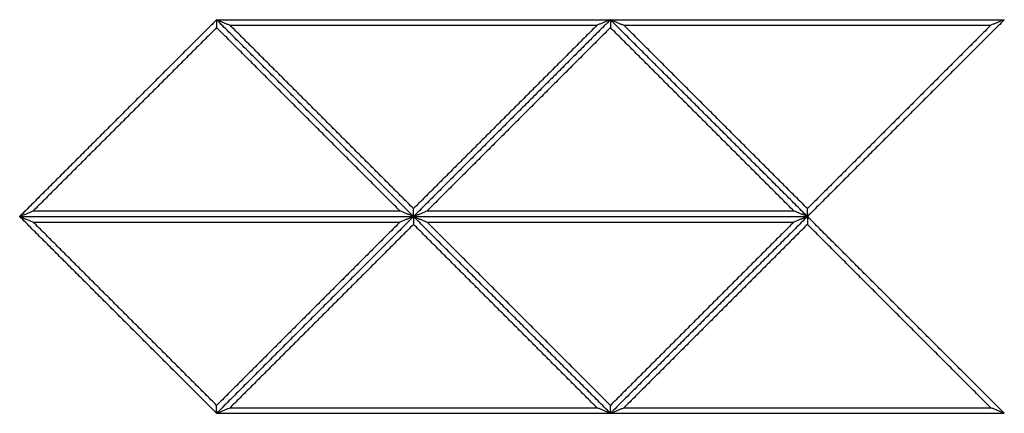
# Model space of a CAD drawing. Header units: millimetres. Extents: x 3058.1 to 3069.1, y 1872.4 to 1877.2.
# Tile 25 of 25: x 3067.6 to 3068.7, y 1875 to 1875.4. Entities that reach past the tile are written whole.
import ezdxf

# ---------------------------------------------------------------- set-up
doc = ezdxf.new("R2010")
doc.units = ezdxf.units.MM
doc.layers.add('Make2D$Visible$Curves', color=7, linetype='Continuous', true_color=0x000000)

# ---------------------------------------------------------------- blocks, each defined once
blk = doc.blocks.new('Akebia5')
at = {"layer": 'Make2D$Visible$Curves', "color": 18, "lineweight": -3, "true_color": 0x000000}
for points, degree in [([(3067.8169, 1875.4139), (3067.7108, 1875.3079), (3067.6047, 1875.2018)], 2), ([(3068.029, 1875.2018), (3067.9229, 1875.3079), (3067.8169, 1875.4139)], 2), ([(3067.8169, 1875.4139), (3068.029, 1875.4139), (3068.2411, 1875.4139)], 2), ([(3067.8169, 1875.4139), (3067.8174, 1875.4137), (3067.8185, 1875.4133), (3067.8201, 1875.4126), (3067.8217, 1875.4119), (3067.8233, 1875.4113), (3067.825, 1875.4106), (3067.8266, 1875.4099), (3067.8282, 1875.4093), (3067.8298, 1875.4086), (3067.8309, 1875.4081), (3067.8314, 1875.4079)], 3), ([(3068.029, 1875.2018), (3067.9229, 1875.3079), (3067.8169, 1875.4139)], 2), ([(3067.8169, 1875.4139), (3067.8169, 1875.4136), (3067.8169, 1875.413), (3067.8169, 1875.4121), (3067.8169, 1875.4111), (3067.8169, 1875.4102), (3067.8169, 1875.4092), (3067.8169, 1875.4083), (3067.8169, 1875.4073), (3067.8169, 1875.4064), (3067.8169, 1875.4057), (3067.8169, 1875.4054)], 3), ([(3068.029, 1875.2103), (3067.9302, 1875.3091), (3067.8314, 1875.4079)], 2), ([(3067.8314, 1875.4079), (3068.029, 1875.4079), (3068.2266, 1875.4079)], 2), ([(3068.2411, 1875.4139), (3068.1351, 1875.3079), (3068.029, 1875.2018)], 2), ([(3068.2411, 1875.4139), (3068.1351, 1875.3079), (3068.029, 1875.2018)], 2), ([(3068.2266, 1875.4079), (3068.1278, 1875.3091), (3068.029, 1875.2103)], 2), ([(3068.2411, 1875.4139), (3068.2406, 1875.4137), (3068.2395, 1875.4133), (3068.2379, 1875.4126), (3068.2363, 1875.4119), (3068.2347, 1875.4113), (3068.2331, 1875.4106), (3068.2314, 1875.4099), (3068.2298, 1875.4093), (3068.2282, 1875.4086), (3068.2271, 1875.4081), (3068.2266, 1875.4079)], 3), ([(3068.4533, 1875.2018), (3068.3472, 1875.3079), (3068.2411, 1875.4139)], 2), ([(3068.2411, 1875.4139), (3068.4533, 1875.4139), (3068.6654, 1875.4139)], 2), ([(3068.2411, 1875.4139), (3068.2417, 1875.4137), (3068.2428, 1875.4133), (3068.2444, 1875.4126), (3068.246, 1875.4119), (3068.2476, 1875.4113), (3068.2492, 1875.4106), (3068.2508, 1875.4099), (3068.2525, 1875.4093), (3068.2541, 1875.4086), (3068.2552, 1875.4081), (3068.2557, 1875.4079)], 3), ([(3068.4533, 1875.2018), (3068.3472, 1875.3079), (3068.2411, 1875.4139)], 2), ([(3068.2411, 1875.4139), (3068.2411, 1875.4136), (3068.2411, 1875.413), (3068.2411, 1875.4121), (3068.2411, 1875.4111), (3068.2411, 1875.4102), (3068.2411, 1875.4092), (3068.2411, 1875.4083), (3068.2411, 1875.4073), (3068.2411, 1875.4064), (3068.2411, 1875.4057), (3068.2411, 1875.4054)], 3), ([(3068.4533, 1875.2103), (3068.3545, 1875.3091), (3068.2557, 1875.4079)], 2), ([(3068.2557, 1875.4079), (3068.4533, 1875.4079), (3068.6508, 1875.4079)], 2), ([(3068.6654, 1875.4139), (3068.5593, 1875.3079), (3068.4533, 1875.2018)], 2), ([(3068.6508, 1875.4079), (3068.5521, 1875.3091), (3068.4533, 1875.2103)], 2), ([(3068.6654, 1875.4139), (3068.6649, 1875.4137), (3068.6638, 1875.4133), (3068.6622, 1875.4126), (3068.6606, 1875.4119), (3068.6589, 1875.4113), (3068.6573, 1875.4106), (3068.6557, 1875.4099), (3068.6541, 1875.4093), (3068.6525, 1875.4086), (3068.6514, 1875.4081), (3068.6508, 1875.4079)], 3), ([(3067.8169, 1875.4054), (3067.7181, 1875.3066), (3067.6193, 1875.2078)], 2), ([(3068.0144, 1875.2078), (3067.9157, 1875.3066), (3067.8169, 1875.4054)], 2), ([(3068.2411, 1875.4054), (3068.1424, 1875.3066), (3068.0436, 1875.2078)], 2), ([(3068.4387, 1875.2078), (3068.3399, 1875.3066), (3068.2411, 1875.4054)], 2), ([(3067.6047, 1875.2018), (3067.6053, 1875.202), (3067.6064, 1875.2025), (3067.608, 1875.2032), (3067.6096, 1875.2038), (3067.6112, 1875.2045), (3067.6128, 1875.2052), (3067.6145, 1875.2058), (3067.6161, 1875.2065), (3067.6177, 1875.2072), (3067.6188, 1875.2076), (3067.6193, 1875.2078)], 3), ([(3067.6193, 1875.2078), (3067.8169, 1875.2078), (3068.0144, 1875.2078)], 2), ([(3068.029, 1875.2018), (3068.0285, 1875.202), (3068.0274, 1875.2025), (3068.0258, 1875.2032), (3068.0242, 1875.2038), (3068.0225, 1875.2045), (3068.0209, 1875.2052), (3068.0193, 1875.2058), (3068.0177, 1875.2065), (3068.0161, 1875.2072), (3068.015, 1875.2076), (3068.0144, 1875.2078)], 3), ([(3068.029, 1875.2018), (3068.029, 1875.2021), (3068.029, 1875.2028), (3068.029, 1875.2037), (3068.029, 1875.2047), (3068.029, 1875.2056), (3068.029, 1875.2066), (3068.029, 1875.2075), (3068.029, 1875.2085), (3068.029, 1875.2094), (3068.029, 1875.21), (3068.029, 1875.2103)], 3), ([(3068.029, 1875.2018), (3068.0295, 1875.202), (3068.0306, 1875.2025), (3068.0322, 1875.2032), (3068.0339, 1875.2038), (3068.0355, 1875.2045), (3068.0371, 1875.2052), (3068.0387, 1875.2058), (3068.0403, 1875.2065), (3068.042, 1875.2072), (3068.043, 1875.2076), (3068.0436, 1875.2078)], 3), ([(3068.0436, 1875.2078), (3068.2411, 1875.2078), (3068.4387, 1875.2078)], 2), ([(3068.4533, 1875.2018), (3068.4527, 1875.202), (3068.4517, 1875.2025), (3068.45, 1875.2032), (3068.4484, 1875.2038), (3068.4468, 1875.2045), (3068.4452, 1875.2052), (3068.4436, 1875.2058), (3068.4419, 1875.2065), (3068.4403, 1875.2072), (3068.4393, 1875.2076), (3068.4387, 1875.2078)], 3), ([(3068.4533, 1875.2018), (3068.4533, 1875.2021), (3068.4533, 1875.2028), (3068.4533, 1875.2037), (3068.4533, 1875.2047), (3068.4533, 1875.2056), (3068.4533, 1875.2066), (3068.4533, 1875.2075), (3068.4533, 1875.2085), (3068.4533, 1875.2094), (3068.4533, 1875.21), (3068.4533, 1875.2103)], 3), ([(3067.8169, 1874.9897), (3067.7108, 1875.0958), (3067.6047, 1875.2018)], 2), ([(3067.6047, 1875.2018), (3067.8169, 1875.2018), (3068.029, 1875.2018)], 2), ([(3067.6047, 1875.2018), (3067.6053, 1875.2016), (3067.6064, 1875.2011), (3067.608, 1875.2005), (3067.6096, 1875.1998), (3067.6112, 1875.1991), (3067.6128, 1875.1985), (3067.6145, 1875.1978), (3067.6161, 1875.1971), (3067.6177, 1875.1965), (3067.6188, 1875.196), (3067.6193, 1875.1958)], 3), ([(3067.6047, 1875.2018), (3067.8169, 1875.2018), (3068.029, 1875.2018)], 2), ([(3067.8169, 1874.9982), (3067.7181, 1875.097), (3067.6193, 1875.1958)], 2), ([(3067.6193, 1875.1958), (3067.8169, 1875.1958), (3068.0144, 1875.1958)], 2), ([(3068.029, 1875.2018), (3067.9229, 1875.0958), (3067.8169, 1874.9897)], 2), ([(3068.029, 1875.2018), (3067.9229, 1875.0958), (3067.8169, 1874.9897)], 2), ([(3068.0144, 1875.1958), (3067.9157, 1875.097), (3067.8169, 1874.9982)], 2), ([(3068.029, 1875.2018), (3068.0285, 1875.2016), (3068.0274, 1875.2011), (3068.0258, 1875.2005), (3068.0242, 1875.1998), (3068.0225, 1875.1991), (3068.0209, 1875.1985), (3068.0193, 1875.1978), (3068.0177, 1875.1971), (3068.0161, 1875.1965), (3068.015, 1875.196), (3068.0144, 1875.1958)], 3), ([(3068.2411, 1874.9897), (3068.1351, 1875.0958), (3068.029, 1875.2018)], 2), ([(3068.029, 1875.2018), (3068.2411, 1875.2018), (3068.4533, 1875.2018)], 2), ([(3068.029, 1875.2018), (3068.0295, 1875.2016), (3068.0306, 1875.2011), (3068.0322, 1875.2005), (3068.0339, 1875.1998), (3068.0355, 1875.1991), (3068.0371, 1875.1985), (3068.0387, 1875.1978), (3068.0403, 1875.1971), (3068.042, 1875.1965), (3068.043, 1875.196), (3068.0436, 1875.1958)], 3), ([(3068.029, 1875.2018), (3068.2411, 1875.2018), (3068.4533, 1875.2018)], 2), ([(3068.2411, 1874.9897), (3068.1351, 1875.0958), (3068.029, 1875.2018)], 2), ([(3068.029, 1875.2018), (3068.029, 1875.2015), (3068.029, 1875.2009), (3068.029, 1875.1999), (3068.029, 1875.199), (3068.029, 1875.198), (3068.029, 1875.1971), (3068.029, 1875.1961), (3068.029, 1875.1952), (3068.029, 1875.1942), (3068.029, 1875.1936), (3068.029, 1875.1933)], 3), ([(3068.2411, 1874.9982), (3068.1424, 1875.097), (3068.0436, 1875.1958)], 2), ([(3068.0436, 1875.1958), (3068.2411, 1875.1958), (3068.4387, 1875.1958)], 2), ([(3068.4533, 1875.2018), (3068.3472, 1875.0958), (3068.2411, 1874.9897)], 2), ([(3068.4533, 1875.2018), (3068.3472, 1875.0958), (3068.2411, 1874.9897)], 2), ([(3068.4387, 1875.1958), (3068.3399, 1875.097), (3068.2411, 1874.9982)], 2), ([(3068.4533, 1875.2018), (3068.4527, 1875.2016), (3068.4517, 1875.2011), (3068.45, 1875.2005), (3068.4484, 1875.1998), (3068.4468, 1875.1991), (3068.4452, 1875.1985), (3068.4436, 1875.1978), (3068.4419, 1875.1971), (3068.4403, 1875.1965), (3068.4393, 1875.196), (3068.4387, 1875.1958)], 3), ([(3068.6654, 1874.9897), (3068.5593, 1875.0958), (3068.4533, 1875.2018)], 2), ([(3068.4533, 1875.2018), (3068.4533, 1875.2015), (3068.4533, 1875.2009), (3068.4533, 1875.1999), (3068.4533, 1875.199), (3068.4533, 1875.198), (3068.4533, 1875.1971), (3068.4533, 1875.1961), (3068.4533, 1875.1952), (3068.4533, 1875.1942), (3068.4533, 1875.1936), (3068.4533, 1875.1933)], 3), ([(3068.029, 1875.1933), (3067.9302, 1875.0945), (3067.8314, 1874.9957)], 2), ([(3068.2266, 1874.9957), (3068.1278, 1875.0945), (3068.029, 1875.1933)], 2), ([(3068.4533, 1875.1933), (3068.3545, 1875.0945), (3068.2557, 1874.9957)], 2), ([(3068.6508, 1874.9957), (3068.5521, 1875.0945), (3068.4533, 1875.1933)], 2), ([(3067.8169, 1874.9897), (3067.8169, 1874.99), (3067.8169, 1874.9906), (3067.8169, 1874.9916), (3067.8169, 1874.9925), (3067.8169, 1874.9935), (3067.8169, 1874.9944), (3067.8169, 1874.9954), (3067.8169, 1874.9963), (3067.8169, 1874.9973), (3067.8169, 1874.9979), (3067.8169, 1874.9982)], 3), ([(3067.8169, 1874.9897), (3067.8174, 1874.9899), (3067.8185, 1874.9904), (3067.8201, 1874.991), (3067.8217, 1874.9917), (3067.8233, 1874.9924), (3067.825, 1874.993), (3067.8266, 1874.9937), (3067.8282, 1874.9944), (3067.8298, 1874.995), (3067.8309, 1874.9955), (3067.8314, 1874.9957)], 3), ([(3067.8314, 1874.9957), (3068.029, 1874.9957), (3068.2266, 1874.9957)], 2), ([(3068.2411, 1874.9897), (3068.2406, 1874.9899), (3068.2395, 1874.9904), (3068.2379, 1874.991), (3068.2363, 1874.9917), (3068.2347, 1874.9924), (3068.2331, 1874.993), (3068.2314, 1874.9937), (3068.2298, 1874.9944), (3068.2282, 1874.995), (3068.2271, 1874.9955), (3068.2266, 1874.9957)], 3), ([(3068.2411, 1874.9897), (3068.2411, 1874.99), (3068.2411, 1874.9906), (3068.2411, 1874.9916), (3068.2411, 1874.9925), (3068.2411, 1874.9935), (3068.2411, 1874.9944), (3068.2411, 1874.9954), (3068.2411, 1874.9963), (3068.2411, 1874.9973), (3068.2411, 1874.9979), (3068.2411, 1874.9982)], 3), ([(3068.2411, 1874.9897), (3068.2417, 1874.9899), (3068.2428, 1874.9904), (3068.2444, 1874.991), (3068.246, 1874.9917), (3068.2476, 1874.9924), (3068.2492, 1874.993), (3068.2508, 1874.9937), (3068.2525, 1874.9944), (3068.2541, 1874.995), (3068.2552, 1874.9955), (3068.2557, 1874.9957)], 3), ([(3068.2557, 1874.9957), (3068.4533, 1874.9957), (3068.6508, 1874.9957)], 2), ([(3068.6654, 1874.9897), (3068.6649, 1874.9899), (3068.6638, 1874.9904), (3068.6622, 1874.991), (3068.6606, 1874.9917), (3068.6589, 1874.9924), (3068.6573, 1874.993), (3068.6557, 1874.9937), (3068.6541, 1874.9944), (3068.6525, 1874.995), (3068.6514, 1874.9955), (3068.6508, 1874.9957)], 3), ([(3067.8169, 1874.9897), (3068.029, 1874.9897), (3068.2411, 1874.9897)], 2), ([(3068.2411, 1874.9897), (3068.4533, 1874.9897), (3068.6654, 1874.9897)], 2)]:
    blk.add_open_spline(points, degree=degree, dxfattribs=at)

msp = doc.modelspace()

# ---------------------------------------------------------------- block references
msp.add_blockref('Akebia5', (0, 0))

doc.saveas('drawing.dxf')
